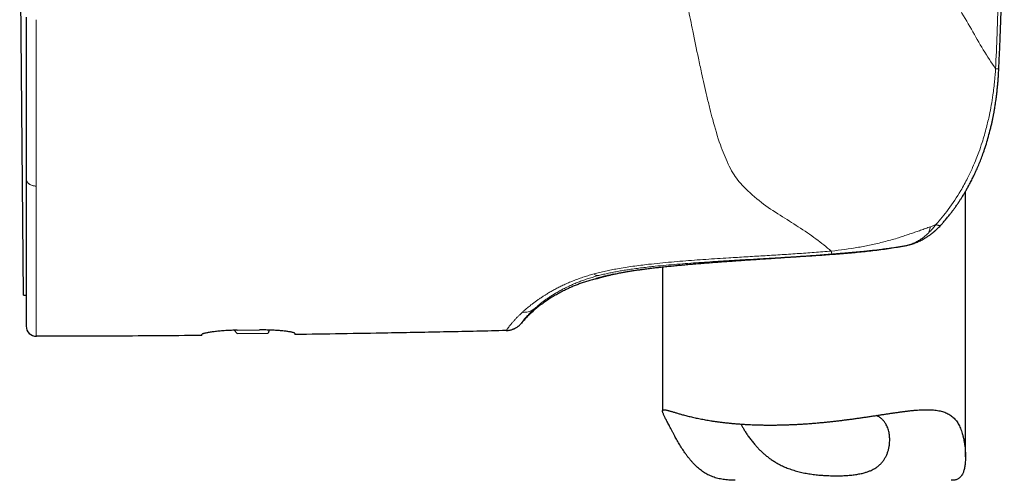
# Model space of a CAD drawing. Header units: millimetres. Extents: x 8 to 913, y 12 to 937.
# Tile 56 of 70: x 630 to 679, y 615 to 638. Entities that reach past the tile are written whole.
import ezdxf

# ---------------------------------------------------------------- set-up
doc = ezdxf.new("R2010")
doc.units = ezdxf.units.MM

msp = doc.modelspace()

# ---------------------------------------------------------------- linework, layer by layer
at = {"color": 7, "linetype": 'Continuous', "lineweight": 30}
for p, q in [((630.321, 623.97), (630.134, 645.36)), ((630.458, 629.715), (630.458, 629.702)), ((676.958, 615.982), (676.958, 629.105)), ((674.109, 626.448), (674.104, 626.446)), ((661.958, 625.37), (661.958, 618.244)), ((630.321, 623.97), (630.458, 623.971)), ((640.758, 622.236), (640.893, 622.079)), ((640.893, 622.079), (642.436, 622.092)), ((640.908, 622.239), (642.008, 622.251)), ((642.485, 622.246), (642.436, 622.092)), ((654.227, 622.225), (654.225, 622.221))]:
    msp.add_line(p, q, dxfattribs=at)
at = {"color": 252, "linetype": 'Continuous', "lineweight": 0}
for p, q in [((630.958, 637.536), (630.958, 637.599)), ((675.491, 627.466), (675.224, 627.359)), ((673.648, 626.812), (673.572, 626.786)), ((673.681, 626.824), (673.648, 626.812)), ((673.772, 626.385), (673.784, 626.386)), ((674.062, 626.437), (674.082, 626.443)), ((674.082, 626.443), (674.104, 626.446)), ((668.483, 625.871), (668.378, 625.864)), ((668.382, 625.864), (668.378, 625.864)), ((658.568, 625.022), (658.393, 624.974)), ((658.78, 624.939), (658.803, 624.945)), ((659.885, 625.08), (659.87, 625.077)), ((660.044, 625.109), (659.885, 625.08)), ((655.02, 623.124), (654.981, 623.088)), ((655.593, 623.277), (655.612, 623.294)), ((655.612, 623.294), (655.64, 623.32))]:
    msp.add_line(p, q, dxfattribs=at)
at = {"color": 7, "linetype": 'Continuous', "lineweight": 30, "flags": 128}
msp.add_lwpolyline([(658.665, 624.785), (658.732, 624.805), (658.736, 624.807)], dxfattribs=at)
at = {"color": 7, "linetype": 'Continuous', "lineweight": 30}
for centre, radius, start, end in [((673.869, 627.418), 1, 281.1049, 283.557), ((630.958, 622.438), 0.5, 180, 270.0287)]:
    msp.add_arc(centre, radius, start, end, dxfattribs=at)
at = {"color": 252, "linetype": 'Continuous', "lineweight": 0}
for points, knots in [([(678.447, 635.161), (678.473, 635.737), (678.528, 636.994), (678.599, 639.036), (678.662, 641.391), (678.708, 644.06), (678.714, 645.944), (678.717, 646.938)], [0, 0, 0, 0, 0.146911, 0.3203551, 0.5203364, 0.7468724, 1, 1, 1, 1]), ([(662.631, 641.628), (662.688, 641.255), (662.809, 640.467), (663.012, 639.312), (663.23, 638.157), (663.47, 636.955), (663.641, 636.144), (663.735, 635.697)], [0, 0, 0, 0, 0.1832701, 0.3861171, 0.5740144, 0.765104, 1, 1, 1, 1]), ([(674.228, 640.887), (674.678, 640.483), (675.578, 639.675), (676.536, 638.367), (677.25, 637.133), (677.842, 636.083), (678.244, 635.471), (678.448, 635.161)], [0, 0, 0, 0, 0.249273, 0.498161, 0.664895, 0.830446, 1, 1, 1, 1]), ([(630.958, 629.368), (630.958, 629.498), (630.958, 629.758), (630.958, 630.162), (630.958, 630.574), (630.958, 630.996), (630.958, 631.424), (630.958, 631.858), (630.958, 632.296), (630.958, 632.741), (630.958, 633.194), (630.958, 633.657), (630.958, 634.127), (630.958, 634.603), (630.958, 635.085), (630.958, 635.569), (630.958, 636.056), (630.958, 636.544), (630.958, 637.037), (630.958, 637.37), (630.958, 637.536)], [0, 0, 0, 0, 0.055982, 0.112088, 0.168285, 0.22454, 0.28082, 0.336085, 0.391306, 0.446449, 0.50148, 0.557371, 0.613152, 0.668867, 0.724559, 0.780269, 0.835039, 0.889896, 0.944874, 1, 1, 1, 1]), ([(663.735, 635.697), (663.787, 635.455), (663.881, 635.014), (664.021, 634.386), (664.157, 633.793), (664.297, 633.217), (664.396, 632.841), (664.442, 632.663)], [0, 0, 0, 0, 0.230082, 0.419768, 0.610306, 0.815912, 1, 1, 1, 1]), ([(678.447, 635.161), (678.44, 635.054), (678.425, 634.861), (678.396, 634.549), (678.361, 634.228), (678.308, 633.822), (678.237, 633.376), (678.134, 632.839), (677.991, 632.221), (677.814, 631.609), (677.638, 631.096), (677.482, 630.686), (677.3, 630.255), (677.049, 629.725), (676.662, 629.017), (676.151, 628.232), (675.7, 627.709), (675.491, 627.466)], [0, 0, 0, 0, 0.037845, 0.068137, 0.110551, 0.151393, 0.212244, 0.269899, 0.344065, 0.436134, 0.495244, 0.53662, 0.592223, 0.662161, 0.746488, 0.882381, 1, 1, 1, 1]), ([(678.608, 635.167), (678.607, 635.167), (678.605, 635.166), (678.595, 635.165), (678.579, 635.164), (678.558, 635.163), (678.532, 635.163), (678.501, 635.162), (678.473, 635.162), (678.455, 635.161), (678.447, 635.161)], [0, 0, 0, 0, 0.132315, 0.278853, 0.411919, 0.531816, 0.687868, 0.81685, 0.920395, 1, 1, 1, 1]), ([(664.442, 632.663), (664.561, 632.237), (664.777, 631.464), (665.072, 630.771), (665.205, 630.461)], [0, 0, 0, 0, 0.552011, 1, 1, 1, 1]), ([(665.205, 630.461), (665.28, 630.313), (665.42, 630.037), (665.682, 629.661), (665.878, 629.441), (665.977, 629.331)], [0, 0, 0, 0, 0.363279, 0.678903, 1, 1, 1, 1]), ([(630.458, 629.715), (630.458, 629.702), (630.46, 629.673), (630.471, 629.632), (630.49, 629.591), (630.515, 629.554), (630.546, 629.518), (630.582, 629.487), (630.621, 629.459), (630.666, 629.434), (630.717, 629.411), (630.773, 629.393), (630.833, 629.379), (630.895, 629.37), (630.937, 629.369), (630.958, 629.368)], [0, 0, 0, 0, 0.0734071, 0.1625362, 0.2312169, 0.3074369, 0.3910798, 0.4584684, 0.529497, 0.6037291, 0.6806037, 0.7594483, 0.8395035, 0.9199599, 1, 1, 1, 1]), ([(630.958, 623.954), (630.958, 624.063), (630.958, 624.281), (630.958, 624.635), (630.958, 625.01), (630.958, 625.408), (630.958, 625.827), (630.958, 626.269), (630.958, 626.731), (630.958, 627.216), (630.958, 627.721), (630.958, 628.249), (630.958, 628.795), (630.958, 629.177), (630.958, 629.368)], [0, 0, 0, 0, 0.083426, 0.166822, 0.250186, 0.333516, 0.416815, 0.500089, 0.583346, 0.6666, 0.749868, 0.833172, 0.916539, 1, 1, 1, 1]), ([(665.977, 629.331), (666.26, 629.065), (666.811, 628.547), (667.772, 627.928), (668.707, 627.346), (669.585, 626.759), (670.07, 626.355), (670.313, 626.152)], [0, 0, 0, 0, 0.209239, 0.408429, 0.599037, 0.799277, 1, 1, 1, 1]), ([(675.224, 627.359), (675.141, 627.329), (674.98, 627.269), (674.738, 627.184), (674.504, 627.103), (674.306, 627.035), (674.144, 626.981), (674.017, 626.938), (673.897, 626.898), (673.785, 626.861), (673.714, 626.836), (673.681, 626.824)], [0, 0, 0, 0, 0.164197, 0.323413, 0.476046, 0.620474, 0.706326, 0.787885, 0.864738, 0.936007, 1, 1, 1, 1]), ([(675.224, 627.359), (675.214, 627.321), (675.195, 627.245), (675.161, 627.139), (675.135, 627.074), (675.121, 627.042)], [0, 0, 0, 0, 0.330764, 0.664293, 1, 1, 1, 1]), ([(675.491, 627.466), (675.474, 627.443), (675.437, 627.393), (675.375, 627.315), (675.302, 627.229), (675.218, 627.135), (675.155, 627.073), (675.122, 627.041)], [0, 0, 0, 0, 0.149515, 0.324016, 0.523744, 0.748967, 1, 1, 1, 1]), ([(675.491, 627.466), (675.5, 627.462), (675.521, 627.453), (675.553, 627.441), (675.588, 627.432), (675.626, 627.425), (675.664, 627.422), (675.69, 627.424), (675.705, 627.428), (675.712, 627.43), (675.718, 627.432), (675.724, 627.434), (675.728, 627.436), (675.731, 627.438), (675.733, 627.439), (675.737, 627.441), (675.744, 627.446), (675.752, 627.452), (675.756, 627.456), (675.757, 627.458)], [0, 0, 0, 0, 0.07723, 0.167312, 0.271076, 0.389373, 0.523019, 0.672717, 0.702629, 0.733126, 0.764209, 0.79588, 0.818467, 0.829038, 0.84061, 0.853185, 0.903988, 0.966845, 1, 1, 1, 1]), ([(675.122, 627.041), (675.072, 626.995), (674.971, 626.902), (674.81, 626.779), (674.64, 626.67), (674.462, 626.576), (674.276, 626.498), (674.147, 626.461), (674.082, 626.443)], [0, 0, 0, 0, 0.162448, 0.326172, 0.491396, 0.658453, 0.827796, 1, 1, 1, 1]), ([(673.784, 626.386), (673.731, 626.377), (673.614, 626.357), (673.416, 626.324), (673.176, 626.288), (672.918, 626.251), (672.644, 626.215), (672.361, 626.18), (672.051, 626.145), (671.712, 626.11), (671.285, 626.07), (670.79, 626.028), (670.249, 625.987), (669.748, 625.953), (669.289, 625.923), (668.872, 625.896), (668.608, 625.879), (668.483, 625.871)], [0, 0, 0, 0, 0.031287, 0.070458, 0.117464, 0.172247, 0.221635, 0.275927, 0.335088, 0.399081, 0.467866, 0.576035, 0.67627, 0.768686, 0.853386, 0.930464, 1, 1, 1, 1]), ([(673.572, 626.786), (673.356, 626.726), (672.931, 626.608), (672.292, 626.462), (671.424, 626.289), (670.764, 626.207), (670.313, 626.152)], [0, 0, 0, 0, 0.203071, 0.400167, 0.590638, 1, 1, 1, 1]), ([(673.37, 626.321), (673.399, 626.325), (673.462, 626.334), (673.561, 626.35), (673.67, 626.367), (673.745, 626.379), (673.784, 626.386)], [0, 0, 0, 0, 0.215889, 0.458334, 0.720543, 1, 1, 1, 1]), ([(674.082, 626.443), (674.032, 626.433), (673.933, 626.413), (673.833, 626.395), (673.784, 626.386)], [0, 0, 0, 0, 0.5062403, 1, 1, 1, 1]), ([(670.313, 626.152), (670.032, 626.129), (669.47, 626.085), (668.625, 626.026), (667.779, 625.971), (666.934, 625.92), (666.088, 625.87), (665.334, 625.824), (664.673, 625.783), (664.103, 625.745), (663.534, 625.705), (662.966, 625.662), (662.398, 625.614), (661.832, 625.561), (661.457, 625.519), (661.269, 625.499)], [0, 0, 0, 0, 0.093316, 0.186604, 0.279887, 0.373176, 0.466478, 0.559797, 0.62266, 0.685538, 0.748425, 0.811309, 0.87419, 0.937079, 1, 1, 1, 1]), ([(661.599, 625.402), (661.777, 625.42), (662.135, 625.456), (662.674, 625.503), (663.217, 625.546), (663.762, 625.586), (664.486, 625.634), (665.388, 625.69), (666.366, 625.747), (667.242, 625.798), (668.018, 625.845), (668.795, 625.895), (669.573, 625.948), (670.092, 625.989), (670.352, 626.009)], [0, 0, 0, 0, 0.061603, 0.123497, 0.185645, 0.247998, 0.310494, 0.433472, 0.556724, 0.64496, 0.733382, 0.822012, 0.910873, 1, 1, 1, 1]), ([(670.352, 626.009), (670.35, 626.012), (670.344, 626.018), (670.335, 626.048), (670.325, 626.091), (670.317, 626.132), (670.313, 626.152)], [0, 0, 0, 0, 0.248996, 0.500009, 0.751017, 1, 1, 1, 1]), ([(670.352, 626.009), (670.427, 626.015), (670.58, 626.028), (670.813, 626.047), (671.051, 626.067), (671.294, 626.088), (671.541, 626.11), (671.801, 626.135), (672.072, 626.162), (672.352, 626.191), (672.6, 626.219), (672.815, 626.245), (672.956, 626.264), (673.057, 626.277), (673.116, 626.285), (673.174, 626.293), (673.23, 626.301), (673.265, 626.306), (673.282, 626.308)], [0, 0, 0, 0, 0.0739691, 0.150307, 0.2288595, 0.3094356, 0.3918158, 0.4757595, 0.5713142, 0.6681322, 0.7658303, 0.8308707, 0.8969626, 0.9180476, 0.9393139, 0.960746, 0.9815217, 1, 1, 1, 1]), ([(673.282, 626.308), (673.298, 626.311), (673.324, 626.314), (673.351, 626.318), (673.365, 626.32), (673.368, 626.321), (673.37, 626.321), (673.37, 626.321)], [0, 0, 0, 0, 0.522603, 0.869322, 0.961185, 0.995318, 1, 1, 1, 1]), ([(661.269, 625.499), (661.139, 625.483), (660.878, 625.453), (660.49, 625.401), (660.106, 625.343), (659.752, 625.284), (659.43, 625.223), (659.138, 625.162), (658.849, 625.096), (658.662, 625.047), (658.568, 625.022)], [0, 0, 0, 0, 0.139639, 0.279236, 0.418781, 0.558355, 0.66816, 0.778234, 0.888767, 1, 1, 1, 1]), ([(663.479, 625.515), (663.4, 625.508), (663.247, 625.495), (663.029, 625.476), (662.828, 625.457), (662.642, 625.44), (662.471, 625.423), (662.314, 625.408), (662.173, 625.393), (662.045, 625.38), (661.931, 625.368), (661.829, 625.357), (661.742, 625.347), (661.668, 625.339), (661.608, 625.332), (661.57, 625.327), (661.55, 625.325), (661.544, 625.324), (661.539, 625.324), (661.533, 625.323), (661.528, 625.323), (661.429, 625.311), (661.241, 625.288), (660.973, 625.253), (660.719, 625.218), (660.479, 625.182), (660.252, 625.146), (660.113, 625.121), (660.044, 625.109)], [0, 0, 0, 0, 0.055581, 0.108103, 0.157584, 0.204037, 0.247475, 0.287909, 0.325345, 0.359131, 0.390049, 0.418102, 0.443292, 0.463093, 0.480679, 0.494322, 0.495982, 0.497613, 0.499213, 0.500785, 0.502327, 0.50384, 0.586539, 0.669259, 0.751983, 0.834693, 0.917372, 1, 1, 1, 1]), ([(666.166, 625.716), (666.061, 625.709), (665.856, 625.695), (665.556, 625.674), (665.269, 625.653), (664.995, 625.634), (664.734, 625.614), (664.472, 625.594), (664.211, 625.574), (663.951, 625.554), (663.709, 625.534), (663.554, 625.521), (663.479, 625.515)], [0, 0, 0, 0, 0.110469, 0.217437, 0.32089, 0.420816, 0.517206, 0.610053, 0.714926, 0.814872, 0.909895, 1, 1, 1, 1]), ([(668.378, 625.864), (668.332, 625.861), (668.236, 625.854), (668.083, 625.844), (667.917, 625.833), (667.735, 625.822), (667.54, 625.809), (667.335, 625.795), (667.12, 625.781), (666.898, 625.766), (666.664, 625.75), (666.418, 625.734), (666.251, 625.722), (666.166, 625.716)], [0, 0, 0, 0, 0.061092, 0.12881, 0.20316, 0.284145, 0.371772, 0.466044, 0.561019, 0.661904, 0.768699, 0.8814, 1, 1, 1, 1]), ([(658.393, 624.974), (658.306, 624.948), (658.133, 624.897), (657.884, 624.813), (657.643, 624.725), (657.412, 624.633), (657.19, 624.537), (656.977, 624.439), (656.774, 624.338), (656.58, 624.235), (656.396, 624.132), (656.281, 624.063), (656.224, 624.028)], [0, 0, 0, 0, 0.098594, 0.197294, 0.29623, 0.395497, 0.495163, 0.595265, 0.695818, 0.796814, 0.898222, 1, 1, 1, 1]), ([(656.74, 624.111), (656.806, 624.149), (656.938, 624.224), (657.155, 624.337), (657.385, 624.447), (657.615, 624.548), (657.841, 624.639), (658.059, 624.72), (658.288, 624.797), (658.528, 624.871), (658.696, 624.917), (658.78, 624.939)], [0, 0, 0, 0, 0.126804, 0.252804, 0.378029, 0.502592, 0.601907, 0.701083, 0.800319, 0.89986, 1, 1, 1, 1]), ([(658.78, 624.939), (658.764, 624.938), (658.731, 624.935), (658.678, 624.949), (658.624, 624.977), (658.586, 625.007), (658.568, 625.022)], [0, 0, 0, 0, 0.249041, 0.500003, 0.750962, 1, 1, 1, 1]), ([(659.87, 625.077), (659.817, 625.066), (659.711, 625.046), (659.565, 625.015), (659.43, 624.986), (659.31, 624.958), (659.205, 624.934), (659.116, 624.912), (659.052, 624.896), (659.018, 624.887), (659.005, 624.883), (659.001, 624.882), (658.997, 624.881), (658.993, 624.88), (658.99, 624.879), (658.982, 624.877), (658.97, 624.874), (658.953, 624.869), (658.932, 624.864), (658.909, 624.858), (658.884, 624.851), (658.859, 624.844), (658.833, 624.836), (658.812, 624.83), (658.797, 624.826), (658.787, 624.823), (658.777, 624.82), (658.766, 624.817), (658.757, 624.814), (658.742, 624.81), (658.725, 624.804), (658.707, 624.799), (658.693, 624.794), (658.682, 624.791), (658.675, 624.789), (658.67, 624.787), (658.667, 624.786), (658.665, 624.785), (658.665, 624.785), (658.665, 624.785)], [0, 0, 0, 0, 0.06715, 0.134439, 0.201864, 0.269417, 0.328964, 0.388595, 0.441135, 0.464269, 0.4673, 0.47033, 0.473361, 0.476392, 0.479423, 0.482454, 0.493942, 0.508537, 0.526242, 0.547057, 0.570985, 0.596128, 0.623987, 0.654561, 0.667316, 0.68049, 0.694083, 0.708095, 0.722526, 0.737376, 0.776126, 0.812524, 0.846568, 0.878255, 0.907585, 0.934098, 0.958338, 0.980305, 1, 1, 1, 1]), ([(658.803, 624.945), (658.883, 624.965), (659.042, 625.005), (659.289, 625.06), (659.539, 625.111), (659.795, 625.158), (660.055, 625.202), (660.335, 625.246), (660.634, 625.288), (660.953, 625.329), (661.275, 625.367), (661.491, 625.39), (661.599, 625.402)], [0, 0, 0, 0, 0.09178, 0.183623, 0.275691, 0.368101, 0.460932, 0.554229, 0.664799, 0.776006, 0.887776, 1, 1, 1, 1]), ([(630.958, 621.938), (630.958, 621.94), (630.958, 621.943), (630.958, 621.964), (630.958, 621.998), (630.958, 622.046), (630.958, 622.106), (630.958, 622.179), (630.958, 622.263), (630.958, 622.359), (630.958, 622.472), (630.958, 622.603), (630.958, 622.754), (630.958, 622.92), (630.958, 623.099), (630.958, 623.293), (630.958, 623.5), (630.958, 623.719), (630.958, 623.876), (630.958, 623.954)], [0, 0, 0, 0, 0.056197, 0.112327, 0.168403, 0.224436, 0.280438, 0.335418, 0.390384, 0.445341, 0.500295, 0.562743, 0.625195, 0.687654, 0.750119, 0.812589, 0.875062, 0.937534, 1, 1, 1, 1]), ([(656.224, 624.028), (656.207, 624.017), (656.169, 623.994), (656.111, 623.957), (656.047, 623.917), (655.979, 623.872), (655.905, 623.823), (655.835, 623.775), (655.766, 623.727), (655.701, 623.681), (655.635, 623.633), (655.569, 623.583), (655.505, 623.535), (655.432, 623.478), (655.353, 623.414), (655.269, 623.345), (655.195, 623.282), (655.129, 623.224), (655.071, 623.172), (655.037, 623.14), (655.02, 623.124)], [0, 0, 0, 0, 0.0334567, 0.071257, 0.1134097, 0.1599253, 0.2108152, 0.2660913, 0.3126072, 0.3618432, 0.4138031, 0.4684897, 0.5225704, 0.5722855, 0.6569412, 0.7362823, 0.8102772, 0.8789032, 0.9421462, 1, 1, 1, 1]), ([(655.64, 623.32), (655.673, 623.349), (655.737, 623.406), (655.847, 623.498), (655.967, 623.594), (656.098, 623.693), (656.241, 623.795), (656.395, 623.899), (656.559, 624.005), (656.68, 624.076), (656.74, 624.111)], [0, 0, 0, 0, 0.125739, 0.251565, 0.37731, 0.502818, 0.627949, 0.752583, 0.876623, 1, 1, 1, 1]), ([(654.981, 623.088), (654.97, 623.078), (654.946, 623.054), (654.907, 623.017), (654.863, 622.974), (654.815, 622.926), (654.763, 622.874), (654.712, 622.822), (654.662, 622.769), (654.615, 622.718), (654.568, 622.666), (654.523, 622.615), (654.481, 622.567), (654.444, 622.523), (654.42, 622.493), (654.407, 622.477), (654.403, 622.472), (654.399, 622.467), (654.395, 622.462), (654.391, 622.457), (654.379, 622.441), (654.358, 622.414), (654.331, 622.378), (654.306, 622.344), (654.283, 622.311), (654.263, 622.281), (654.246, 622.256), (654.235, 622.237), (654.228, 622.227), (654.227, 622.225), (654.227, 622.225)], [0, 0, 0, 0, 0.020783, 0.045859, 0.075234, 0.108915, 0.146909, 0.189224, 0.228113, 0.270058, 0.31506, 0.363119, 0.407937, 0.455112, 0.498571, 0.504396, 0.510252, 0.51614, 0.522058, 0.528008, 0.533988, 0.578665, 0.627225, 0.679648, 0.735902, 0.795947, 0.858559, 0.924714, 0.994334, 1, 1, 1, 1]), ([(654.972, 622.584), (654.973, 622.586), (654.975, 622.589), (654.981, 622.599), (654.99, 622.613), (655.003, 622.633), (655.02, 622.658), (655.042, 622.687), (655.068, 622.722), (655.098, 622.76), (655.127, 622.795), (655.155, 622.829), (655.181, 622.858), (655.209, 622.891), (655.241, 622.926), (655.278, 622.967), (655.324, 623.015), (655.377, 623.069), (655.431, 623.124), (655.482, 623.173), (655.527, 623.215), (655.562, 623.249), (655.584, 623.269), (655.593, 623.277)], [0, 0, 0, 0, 0.043741, 0.097026, 0.158043, 0.220958, 0.275557, 0.344909, 0.407561, 0.463459, 0.523551, 0.559646, 0.596942, 0.635431, 0.675102, 0.715944, 0.76808, 0.821815, 0.873283, 0.916793, 0.952388, 0.980113, 1, 1, 1, 1]), ([(655.64, 623.32), (655.612, 623.298), (655.554, 623.254), (655.458, 623.202), (655.354, 623.161), (655.245, 623.135), (655.133, 623.121), (655.057, 623.123), (655.02, 623.124)], [0, 0, 0, 0, 0.164648, 0.331683, 0.499944, 0.668218, 0.835291, 1, 1, 1, 1])]:
    msp.add_open_spline(points, degree=3, knots=knots, dxfattribs=at)
at = {"color": 7, "linetype": 'Continuous', "lineweight": 30}
for points, knots in [([(678.608, 635.167), (678.614, 635.283), (678.625, 635.534), (678.642, 635.914), (678.659, 636.304), (678.674, 636.678), (678.688, 637.036), (678.701, 637.372), (678.712, 637.686), (678.723, 637.98), (678.733, 638.259), (678.741, 638.524), (678.75, 638.775), (678.757, 639.012), (678.764, 639.235), (678.77, 639.443), (678.776, 639.637), (678.78, 639.806), (678.784, 639.951), (678.788, 640.074), (678.791, 640.196), (678.794, 640.32), (678.798, 640.471), (678.803, 640.649), (678.808, 640.859), (678.813, 641.084), (678.818, 641.326), (678.824, 641.584), (678.829, 641.852), (678.835, 642.13), (678.84, 642.417), (678.845, 642.718), (678.85, 643.034), (678.855, 643.364), (678.859, 643.708), (678.864, 644.067), (678.868, 644.439), (678.871, 644.826), (678.874, 645.225), (678.877, 645.636), (678.878, 646.058), (678.88, 646.493), (678.88, 646.788), (678.88, 646.938)], [0, 0, 0, 0, 0.029501, 0.063997, 0.097134, 0.128912, 0.159331, 0.188392, 0.214548, 0.239497, 0.263239, 0.285773, 0.307101, 0.327221, 0.346135, 0.363841, 0.380341, 0.395634, 0.406803, 0.417228, 0.42716, 0.43771, 0.449008, 0.465446, 0.483246, 0.50241, 0.522936, 0.544826, 0.568079, 0.591252, 0.615637, 0.641234, 0.668043, 0.696063, 0.725297, 0.755742, 0.7874, 0.820271, 0.854354, 0.88901, 0.924836, 0.961833, 1, 1, 1, 1]), ([(630.458, 637.721), (630.458, 637.534), (630.458, 637.16), (630.458, 636.607), (630.458, 636.061), (630.458, 635.523), (630.458, 634.993), (630.458, 634.471), (630.458, 633.957), (630.458, 633.49), (630.458, 633.069), (630.458, 632.692), (630.458, 632.323), (630.458, 631.961), (630.458, 631.606), (630.458, 631.238), (630.458, 630.857), (630.458, 630.466), (630.458, 630.084), (630.458, 629.838), (630.458, 629.715)], [0, 0, 0, 0, 0.063406, 0.126485, 0.189281, 0.25184, 0.314206, 0.376427, 0.438547, 0.500614, 0.548278, 0.595658, 0.642778, 0.68966, 0.736326, 0.782799, 0.837355, 0.891715, 0.945917, 1, 1, 1, 1]), ([(675.757, 627.458), (675.795, 627.501), (675.881, 627.595), (676.006, 627.743), (676.133, 627.898), (676.25, 628.047), (676.357, 628.19), (676.46, 628.332), (676.559, 628.474), (676.653, 628.613), (676.736, 628.741), (676.805, 628.85), (676.861, 628.942), (676.905, 629.015), (676.942, 629.078), (676.972, 629.129), (676.993, 629.166), (677.007, 629.19), (677.017, 629.208), (677.03, 629.231), (677.048, 629.263), (677.071, 629.304), (677.127, 629.405), (677.21, 629.561), (677.319, 629.775), (677.425, 629.997), (677.534, 630.236), (677.642, 630.489), (677.747, 630.754), (677.855, 631.048), (677.965, 631.373), (678.073, 631.731), (678.148, 632.008), (678.196, 632.198), (678.22, 632.298), (678.243, 632.395), (678.263, 632.482), (678.278, 632.55), (678.288, 632.599), (678.295, 632.632), (678.301, 632.658), (678.305, 632.679), (678.309, 632.7), (678.316, 632.732), (678.326, 632.78), (678.338, 632.841), (678.351, 632.908), (678.364, 632.979), (678.378, 633.054), (678.392, 633.137), (678.408, 633.231), (678.425, 633.335), (678.443, 633.448), (678.462, 633.578), (678.482, 633.727), (678.504, 633.896), (678.525, 634.081), (678.545, 634.28), (678.564, 634.494), (678.582, 634.722), (678.597, 634.948), (678.605, 635.098), (678.608, 635.167)], [0, 0, 0, 0, 0.02096, 0.046694, 0.071061, 0.094063, 0.115704, 0.135983, 0.158137, 0.178403, 0.196783, 0.21328, 0.225121, 0.235525, 0.244274, 0.251371, 0.256816, 0.259487, 0.261521, 0.264433, 0.268841, 0.274743, 0.281513, 0.310294, 0.338411, 0.367786, 0.398693, 0.432418, 0.466414, 0.50055, 0.544181, 0.588467, 0.633763, 0.645893, 0.658094, 0.670296, 0.681117, 0.690031, 0.694835, 0.698824, 0.701997, 0.704355, 0.706483, 0.709599, 0.715919, 0.723551, 0.731634, 0.740168, 0.749152, 0.758587, 0.770285, 0.782611, 0.796, 0.810739, 0.829122, 0.849242, 0.871093, 0.894672, 0.919964, 0.946942, 0.975576, 1, 1, 1, 1]), ([(678.608, 635.167), (678.608, 635.167), (678.609, 635.167), (678.608, 635.167), (678.608, 635.167)], [0, 0, 0, 0, 0.219801, 1, 1, 1, 1]), ([(630.458, 629.702), (630.458, 629.564), (630.458, 629.288), (630.458, 628.886), (630.458, 628.494), (630.458, 628.112), (630.458, 627.739), (630.458, 627.376), (630.458, 627.022), (630.458, 626.711), (630.458, 626.438), (630.458, 626.202), (630.458, 625.973), (630.458, 625.75), (630.458, 625.533), (630.458, 625.309), (630.458, 625.081), (630.458, 624.849), (630.458, 624.626), (630.458, 624.402), (630.458, 624.18), (630.458, 623.961), (630.458, 623.757), (630.458, 623.567), (630.458, 623.392), (630.458, 623.231), (630.458, 623.085), (630.458, 622.968), (630.458, 622.875), (630.458, 622.803), (630.458, 622.736), (630.458, 622.677), (630.458, 622.624), (630.458, 622.578), (630.458, 622.533), (630.458, 622.493), (630.458, 622.462), (630.458, 622.442), (630.458, 622.44), (630.458, 622.438)], [0, 0, 0, 0, 0.030726, 0.061548, 0.092487, 0.123565, 0.154805, 0.186228, 0.217855, 0.249707, 0.27285, 0.296012, 0.319202, 0.342427, 0.365695, 0.389012, 0.416566, 0.444212, 0.471961, 0.499825, 0.531689, 0.563336, 0.594782, 0.626047, 0.65715, 0.688108, 0.718942, 0.74967, 0.770034, 0.790317, 0.810527, 0.830669, 0.850749, 0.870774, 0.890749, 0.918144, 0.945473, 0.972753, 1, 1, 1, 1]), ([(674.109, 626.448), (674.133, 626.454), (674.178, 626.465), (674.24, 626.482), (674.29, 626.498), (674.33, 626.51), (674.364, 626.522), (674.426, 626.543), (674.51, 626.575), (674.616, 626.619), (674.716, 626.665), (674.819, 626.718), (674.907, 626.767), (674.979, 626.809), (675.036, 626.845), (675.096, 626.884), (675.158, 626.926), (675.217, 626.968), (675.27, 627.008), (675.309, 627.038), (675.337, 627.061), (675.358, 627.078), (675.378, 627.094), (675.399, 627.111), (675.422, 627.131), (675.452, 627.157), (675.493, 627.194), (675.547, 627.243), (675.611, 627.304), (675.683, 627.377), (675.732, 627.43), (675.757, 627.458)], [0, 0, 0, 0, 0.039824, 0.07343, 0.100937, 0.122437, 0.138615, 0.154823, 0.222405, 0.276452, 0.330743, 0.390673, 0.452763, 0.484928, 0.519034, 0.555222, 0.593585, 0.632524, 0.666134, 0.693882, 0.707632, 0.721113, 0.734546, 0.747932, 0.761697, 0.779923, 0.809011, 0.845953, 0.890722, 0.943283, 1, 1, 1, 1]), ([(668.382, 625.863), (668.511, 625.872), (668.768, 625.889), (669.157, 625.914), (669.546, 625.939), (669.937, 625.965), (670.329, 625.993), (670.721, 626.022), (671.112, 626.054), (671.503, 626.089), (671.893, 626.128), (672.28, 626.17), (672.666, 626.217), (673.049, 626.268), (673.418, 626.323), (673.657, 626.364), (673.772, 626.384)], [0, 0, 0, 0, 0.0704071, 0.1410038, 0.2118021, 0.2828117, 0.354041, 0.4254968, 0.4971858, 0.5691142, 0.6412884, 0.7137149, 0.7864019, 0.8593603, 0.9326054, 1, 1, 1, 1]), ([(673.77, 626.383), (673.803, 626.389), (673.869, 626.401), (673.968, 626.419), (674.03, 626.431), (674.062, 626.437)], [0, 0, 0, 0, 0.336287, 0.67014, 1, 1, 1, 1]), ([(659.894, 625.081), (659.951, 625.092), (660.067, 625.113), (660.255, 625.146), (660.455, 625.178), (660.667, 625.21), (660.89, 625.242), (661.125, 625.273), (661.37, 625.304), (661.627, 625.334), (661.893, 625.364), (662.169, 625.393), (662.455, 625.422), (662.75, 625.45), (663.054, 625.478), (663.367, 625.505), (663.688, 625.532), (664.017, 625.559), (664.353, 625.585), (664.696, 625.611), (665.046, 625.637), (665.401, 625.662), (665.761, 625.688), (666.126, 625.713), (666.495, 625.738), (666.868, 625.763), (667.244, 625.788), (667.623, 625.814), (668.004, 625.839), (668.259, 625.855), (668.386, 625.864)], [0, 0, 0, 0, 0.035441, 0.070915, 0.106416, 0.141935, 0.177466, 0.213001, 0.248533, 0.284057, 0.31958, 0.355113, 0.390665, 0.426247, 0.461867, 0.497538, 0.533267, 0.569051, 0.604884, 0.640757, 0.676663, 0.712594, 0.748541, 0.784495, 0.82045, 0.856398, 0.892331, 0.928246, 0.964136, 1, 1, 1, 1]), ([(659.522, 625.005), (659.485, 624.997), (659.403, 624.979), (659.295, 624.954), (659.193, 624.929), (659.127, 624.913), (659.087, 624.903), (659.069, 624.898), (659.052, 624.894), (659.035, 624.889), (659.018, 624.885), (659.002, 624.881), (658.959, 624.869), (658.897, 624.852), (658.824, 624.832), (658.765, 624.815), (658.72, 624.802), (658.688, 624.792), (658.669, 624.786), (658.666, 624.786), (658.665, 624.785)], [0, 0, 0, 0, 0.064229, 0.144134, 0.213229, 0.281272, 0.296411, 0.311502, 0.326546, 0.341544, 0.356495, 0.371402, 0.386265, 0.476497, 0.56566, 0.653898, 0.741337, 0.828095, 0.914281, 1, 1, 1, 1]), ([(658.737, 624.807), (658.736, 624.807), (658.735, 624.806), (658.745, 624.809), (658.756, 624.813), (658.769, 624.817), (658.782, 624.821), (658.797, 624.825), (658.812, 624.829), (658.828, 624.834), (658.846, 624.839), (658.865, 624.845), (658.884, 624.85), (658.902, 624.855), (658.92, 624.86), (658.941, 624.865), (658.964, 624.872), (658.992, 624.879), (659.023, 624.887), (659.059, 624.897), (659.099, 624.907), (659.145, 624.918), (659.198, 624.931), (659.257, 624.945), (659.323, 624.961), (659.397, 624.978), (659.479, 624.996), (659.569, 625.016), (659.669, 625.036), (659.777, 625.058), (659.856, 625.074), (659.895, 625.081)], [0, 0, 0, 0, 0.015735, 0.054342, 0.08997, 0.122474, 0.151851, 0.178393, 0.204405, 0.230372, 0.256295, 0.282172, 0.308002, 0.32822, 0.348594, 0.371022, 0.395997, 0.423516, 0.453019, 0.484969, 0.519364, 0.556196, 0.596197, 0.638711, 0.68373, 0.731243, 0.781238, 0.832745, 0.88662, 0.942851, 1, 1, 1, 1]), ([(658.665, 624.785), (658.585, 624.764), (658.429, 624.722), (658.201, 624.653), (657.986, 624.582), (657.781, 624.508), (657.585, 624.431), (657.399, 624.351), (657.198, 624.259), (656.984, 624.153), (656.758, 624.03), (656.538, 623.902), (656.323, 623.769), (656.113, 623.627), (655.907, 623.477), (655.707, 623.319), (655.513, 623.151), (655.325, 622.973), (655.143, 622.783), (655.028, 622.649), (654.97, 622.581)], [0, 0, 0, 0, 0.056865, 0.111098, 0.162962, 0.212721, 0.260639, 0.306972, 0.351977, 0.412146, 0.470905, 0.528843, 0.586289, 0.644583, 0.702747, 0.761003, 0.81959, 0.878766, 0.938806, 1, 1, 1, 1]), ([(654.226, 622.225), (654.255, 622.226), (654.309, 622.228), (654.386, 622.24), (654.454, 622.255), (654.512, 622.273), (654.561, 622.29), (654.602, 622.307), (654.637, 622.323), (654.675, 622.342), (654.715, 622.365), (654.758, 622.392), (654.796, 622.418), (654.834, 622.447), (654.874, 622.482), (654.923, 622.528), (654.955, 622.564), (654.972, 622.585)], [0, 0, 0, 0, 0.100728, 0.192143, 0.273594, 0.344623, 0.404932, 0.454595, 0.499655, 0.542696, 0.603152, 0.661235, 0.719846, 0.766002, 0.828411, 0.906642, 1, 1, 1, 1]), ([(654.97, 622.581), (654.97, 622.581), (654.97, 622.582), (654.971, 622.583), (654.972, 622.584), (654.972, 622.584)], [0, 0, 0, 0, 0.4328732, 0.9734944, 1, 1, 1, 1]), ([(640.908, 622.239), (640.859, 622.238), (640.761, 622.237), (640.615, 622.232), (640.472, 622.226), (640.331, 622.219), (640.195, 622.209), (640.064, 622.199), (639.939, 622.187), (639.82, 622.174), (639.709, 622.16), (639.606, 622.146), (639.512, 622.131), (639.428, 622.116), (639.354, 622.101), (639.291, 622.086), (639.24, 622.072), (639.202, 622.059), (639.176, 622.047), (639.16, 622.037), (639.158, 622.03), (639.158, 622.027)], [0, 0, 0, 0, 0.053103, 0.106397, 0.159692, 0.212796, 0.265882, 0.319155, 0.37243, 0.425519, 0.478974, 0.532618, 0.586262, 0.639719, 0.693621, 0.747715, 0.801809, 0.855709, 0.903783, 0.951926, 1, 1, 1, 1]), ([(639.158, 621.976), (639.158, 621.977), (639.158, 621.978), (639.158, 621.988), (639.158, 622.004), (639.158, 622.019), (639.158, 622.027)], [0, 0, 0, 0, 0.249807, 0.499692, 0.749808, 1, 1, 1, 1]), ([(643.758, 622.078), (643.756, 622.081), (643.754, 622.089), (643.734, 622.1), (643.703, 622.112), (643.66, 622.125), (643.605, 622.138), (643.539, 622.152), (643.461, 622.165), (643.374, 622.178), (643.276, 622.191), (643.169, 622.203), (643.054, 622.214), (642.932, 622.224), (642.802, 622.233), (642.668, 622.24), (642.528, 622.246), (642.392, 622.249), (642.26, 622.251), (642.134, 622.252), (642.05, 622.251), (642.008, 622.251)], [0, 0, 0, 0, 0.053791, 0.107775, 0.16176, 0.215553, 0.269338, 0.323315, 0.377292, 0.431077, 0.48497, 0.539057, 0.593143, 0.647034, 0.700702, 0.754565, 0.808427, 0.862093, 0.908042, 0.954052, 1, 1, 1, 1]), ([(654.225, 622.221), (653.248, 622.198), (651.294, 622.153), (648.573, 622.101), (646.061, 622.059), (644.525, 622.037), (643.758, 622.027)], [0, 0, 0, 0, 0.280003, 0.560005, 0.780004, 1, 1, 1, 1]), ([(643.758, 622.078), (643.758, 622.068), (643.758, 622.047), (643.758, 622.03), (643.758, 622.028), (643.758, 622.027)], [0, 0, 0, 0, 0.334994, 0.668266, 1, 1, 1, 1]), ([(639.158, 621.976), (638.392, 621.97), (636.862, 621.958), (634.128, 621.943), (632.16, 621.94), (630.958, 621.938)], [0, 0, 0, 0, 0.280009, 0.560011, 1, 1, 1, 1]), ([(665.556, 614.815), (665.536, 614.815), (665.452, 614.814), (665.323, 614.819), (665.168, 614.83), (665.031, 614.845), (664.897, 614.866), (664.765, 614.892), (664.635, 614.924), (664.509, 614.964), (664.386, 615.01), (664.267, 615.062), (664.153, 615.121), (664.044, 615.185), (663.939, 615.255), (663.838, 615.331), (663.739, 615.411), (663.645, 615.496), (663.553, 615.584), (663.458, 615.684), (663.359, 615.796), (663.258, 615.919), (663.161, 616.045), (663.047, 616.204), (662.919, 616.395), (662.781, 616.619), (662.652, 616.842), (662.547, 617.032), (662.464, 617.188), (662.399, 617.311), (662.338, 617.429), (662.28, 617.54), (662.227, 617.642), (662.178, 617.736), (662.132, 617.823), (662.092, 617.903), (662.055, 617.975), (662.024, 618.041), (661.999, 618.098), (661.979, 618.147), (661.966, 618.189), (661.958, 618.224), (661.957, 618.252), (661.961, 618.274), (661.972, 618.291), (661.99, 618.302), (662.013, 618.307), (662.042, 618.308), (662.073, 618.305), (662.108, 618.3), (662.148, 618.292), (662.195, 618.28), (662.247, 618.267), (662.304, 618.25), (662.366, 618.232), (662.433, 618.212), (662.506, 618.19), (662.604, 618.16), (662.734, 618.122), (662.877, 618.081), (663.003, 618.047), (663.107, 618.019), (663.215, 617.992), (663.328, 617.964), (663.445, 617.936), (663.568, 617.909), (663.695, 617.882), (663.862, 617.848), (664.035, 617.815), (664.215, 617.783), (664.362, 617.759), (664.519, 617.735), (664.685, 617.712), (664.856, 617.689), (665.031, 617.668), (665.211, 617.649), (665.396, 617.631), (665.585, 617.614), (665.772, 617.6), (665.957, 617.587), (666.134, 617.577), (666.311, 617.568), (666.492, 617.561), (666.682, 617.555), (666.88, 617.551), (667.081, 617.548), (667.285, 617.547), (667.491, 617.548), (667.7, 617.551), (667.91, 617.555), (668.116, 617.561), (668.317, 617.569), (668.509, 617.577), (668.698, 617.587), (668.891, 617.598), (669.091, 617.611), (669.298, 617.627), (669.505, 617.643), (669.713, 617.661), (669.921, 617.68), (670.13, 617.701), (670.338, 617.723), (670.539, 617.746), (670.734, 617.769), (670.922, 617.792), (671.108, 617.815), (671.299, 617.84), (671.496, 617.867), (671.697, 617.895), (671.897, 617.924), (672.095, 617.953), (672.292, 617.982), (672.488, 618.012), (672.681, 618.041), (672.867, 618.069), (673.044, 618.096), (673.215, 618.122), (673.383, 618.146), (673.555, 618.171), (673.73, 618.196), (673.908, 618.219), (674.082, 618.24), (674.253, 618.26), (674.421, 618.276), (674.586, 618.29), (674.747, 618.3), (674.898, 618.306), (675.042, 618.308), (675.179, 618.306), (675.314, 618.3), (675.447, 618.288), (675.575, 618.271), (675.698, 618.247), (675.816, 618.217), (675.929, 618.18), (676.036, 618.135), (676.136, 618.084), (676.229, 618.025), (676.316, 617.958), (676.396, 617.884), (676.471, 617.801), (676.54, 617.711), (676.603, 617.611), (676.66, 617.504), (676.712, 617.387), (676.759, 617.261), (676.803, 617.122), (676.843, 616.973), (676.877, 616.816), (676.905, 616.657), (676.927, 616.496), (676.944, 616.334), (676.954, 616.173), (676.958, 616.014), (676.957, 615.864), (676.949, 615.722), (676.937, 615.599), (676.921, 615.491), (676.903, 615.396), (676.881, 615.306), (676.854, 615.222), (676.822, 615.145), (676.785, 615.075), (676.743, 615.013), (676.696, 614.961), (676.644, 614.917), (676.588, 614.883), (676.526, 614.855), (676.459, 614.835), (676.386, 614.822), (676.317, 614.815), (676.271, 614.815), (676.251, 614.815)], [0, 0, 0, 0, 0.00186, 0.008094, 0.012714, 0.017333, 0.02198, 0.026627, 0.031323, 0.036019, 0.040753, 0.045488, 0.050104, 0.05472, 0.059368, 0.064016, 0.068701, 0.073386, 0.078089, 0.082792, 0.08871, 0.094627, 0.100561, 0.106495, 0.116563, 0.126642, 0.136823, 0.147017, 0.153117, 0.159217, 0.165344, 0.17147, 0.177371, 0.183271, 0.189218, 0.195166, 0.201187, 0.207209, 0.213281, 0.219353, 0.225246, 0.231138, 0.237072, 0.243005, 0.248996, 0.254987, 0.261012, 0.267037, 0.271931, 0.276828, 0.282251, 0.287673, 0.293114, 0.298555, 0.304049, 0.309542, 0.315053, 0.320564, 0.330644, 0.340609, 0.34612, 0.351632, 0.357158, 0.362685, 0.368257, 0.373829, 0.379417, 0.385004, 0.395221, 0.400657, 0.406097, 0.412121, 0.418145, 0.42419, 0.430234, 0.436343, 0.442451, 0.448583, 0.454714, 0.460326, 0.465943, 0.471206, 0.476472, 0.482303, 0.488134, 0.493985, 0.499837, 0.505749, 0.511661, 0.517595, 0.523528, 0.528958, 0.534393, 0.539536, 0.544683, 0.550379, 0.556075, 0.561789, 0.567504, 0.573272, 0.579041, 0.584829, 0.590616, 0.595909, 0.601206, 0.606459, 0.611715, 0.617531, 0.623347, 0.62918, 0.635014, 0.640902, 0.646789, 0.652695, 0.658602, 0.664003, 0.669407, 0.674843, 0.680282, 0.686307, 0.692332, 0.69838, 0.704427, 0.710545, 0.716662, 0.722807, 0.728952, 0.734584, 0.740223, 0.746172, 0.752121, 0.758106, 0.76409, 0.770135, 0.776179, 0.782269, 0.78836, 0.79432, 0.80028, 0.806289, 0.812299, 0.818385, 0.824471, 0.830606, 0.836741, 0.843288, 0.849843, 0.857096, 0.864349, 0.871622, 0.878895, 0.886214, 0.893532, 0.900869, 0.908205, 0.91491, 0.921622, 0.926892, 0.932161, 0.937459, 0.942757, 0.948115, 0.953472, 0.958886, 0.964299, 0.969578, 0.974856, 0.980184, 0.985512, 0.990905, 0.996297, 1, 1, 1, 1]), ([(670.541, 615.038), (670.586, 615.038), (670.677, 615.038), (670.811, 615.041), (670.943, 615.046), (671.074, 615.054), (671.202, 615.063), (671.329, 615.076), (671.453, 615.09), (671.571, 615.107), (671.682, 615.126), (671.787, 615.147), (671.889, 615.171), (672.008, 615.203), (672.141, 615.247), (672.276, 615.301), (672.386, 615.355), (672.474, 615.405), (672.549, 615.453), (672.62, 615.505), (672.687, 615.56), (672.75, 615.618), (672.808, 615.68), (672.862, 615.745), (672.925, 615.829), (672.994, 615.939), (673.063, 616.08), (673.12, 616.231), (673.162, 616.389), (673.191, 616.545), (673.205, 616.689), (673.209, 616.82), (673.205, 616.94), (673.194, 617.06), (673.174, 617.178), (673.147, 617.294), (673.111, 617.406), (673.065, 617.514), (673.016, 617.605), (672.966, 617.679), (672.918, 617.74), (672.866, 617.798), (672.809, 617.852), (672.747, 617.903), (672.679, 617.951), (672.615, 617.991), (672.572, 618.013), (672.555, 618.022)], [0, 0, 0, 0, 0.018261, 0.036522, 0.054905, 0.073288, 0.091862, 0.110435, 0.129142, 0.147849, 0.164975, 0.182102, 0.199339, 0.216576, 0.244455, 0.272457, 0.295975, 0.31368, 0.331385, 0.349208, 0.367032, 0.385024, 0.403016, 0.421111, 0.439206, 0.470867, 0.505942, 0.541141, 0.576669, 0.612293, 0.644862, 0.67122, 0.697687, 0.724191, 0.750946, 0.777748, 0.804831, 0.831979, 0.859297, 0.877473, 0.895649, 0.913944, 0.932239, 0.950728, 0.969216, 0.987844, 1, 1, 1, 1]), ([(665.842, 617.595), (665.851, 617.578), (665.871, 617.538), (665.916, 617.453), (665.984, 617.334), (666.077, 617.183), (666.186, 617.02), (666.307, 616.853), (666.435, 616.688), (666.563, 616.538), (666.687, 616.404), (666.809, 616.281), (666.938, 616.16), (667.077, 616.041), (667.224, 615.926), (667.38, 615.815), (667.546, 615.71), (667.7, 615.623), (667.836, 615.553), (667.954, 615.498), (668.074, 615.446), (668.199, 615.397), (668.326, 615.351), (668.457, 615.309), (668.59, 615.27), (668.725, 615.234), (668.861, 615.203), (668.997, 615.174), (669.135, 615.149), (669.275, 615.126), (669.415, 615.107), (669.558, 615.09), (669.7, 615.075), (669.854, 615.062), (670.019, 615.052), (670.194, 615.044), (670.369, 615.038), (670.484, 615.038), (670.541, 615.038)], [0, 0, 0, 0, 0.016726, 0.038161, 0.076703, 0.119402, 0.162248, 0.205481, 0.248829, 0.288458, 0.320651, 0.353007, 0.385419, 0.418222, 0.451097, 0.484407, 0.517815, 0.551473, 0.572531, 0.59359, 0.614787, 0.635983, 0.657405, 0.678828, 0.700413, 0.721997, 0.743064, 0.764131, 0.78535, 0.80657, 0.828021, 0.849472, 0.871075, 0.892679, 0.919386, 0.946164, 0.973047, 1, 1, 1, 1])]:
    msp.add_open_spline(points, degree=3, knots=knots, dxfattribs=at)

doc.saveas('drawing.dxf')
